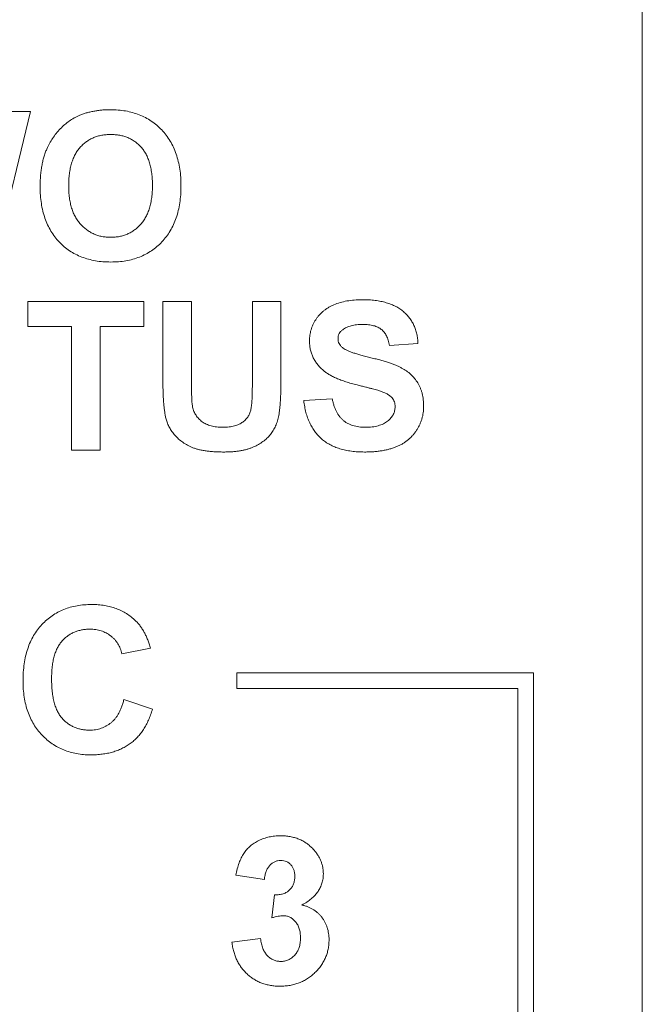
# Paper-space layout 'Sheet2' of a CAD drawing. Header units: inches. Extents: x 1 to 35, y 0.9 to 23.2.
# Tile 15 of 31: x 17.445 to 17.838, y 13.411 to 14.033. Entities that reach past the tile are written whole.
import ezdxf

# ---------------------------------------------------------------- set-up
doc = ezdxf.new("R2010")
doc.units = ezdxf.units.IN
doc.header["$MEASUREMENT"] = 0

psp = doc.layouts.new('Sheet2')

# ---------------------------------------------------------------- linework, layer by layer
at = {"color": 7, "linetype": 'Continuous', "lineweight": 0}
for p, q in [((17.8384, 8.28506), (17.8384, 17.55277)), ((17.45191, 13.97521), (17.42907, 13.88141)), ((17.43833, 13.97521), (17.45191, 13.97521)), ((17.45011, 13.85521), (17.52347, 13.85521)), ((17.45011, 13.83958), (17.45011, 13.85521)), ((17.52347, 13.85521), (17.52347, 13.83958)), ((17.53549, 13.85521), (17.55353, 13.85521)), ((17.53549, 13.80538), (17.53549, 13.85521)), ((17.55353, 13.85521), (17.55353, 13.80431)), ((17.59201, 13.85521), (17.61005, 13.85521)), ((17.59201, 13.80322), (17.59201, 13.85521)), ((17.61005, 13.85521), (17.61005, 13.80615)), ((17.47777, 13.83958), (17.45011, 13.83958)), ((17.47777, 13.76141), (17.47777, 13.83958)), ((17.52347, 13.83958), (17.49581, 13.83958)), ((17.49581, 13.83958), (17.49581, 13.76141)), ((17.69664, 13.82876), (17.6786, 13.82755)), ((17.62448, 13.79268), (17.64252, 13.79388)), ((17.49581, 13.76141), (17.47777, 13.76141)), ((17.52768, 13.63626), (17.50964, 13.63265)), ((17.7697, 13.62081), (17.5822, 13.62081)), ((17.5822, 13.62081), (17.5822, 13.61081)), ((17.7697, 12.94456), (17.7697, 13.62081)), ((17.5822, 13.61081), (17.7597, 13.61081)), ((17.7597, 13.61081), (17.7597, 12.95456)), ((17.51084, 13.60379), (17.52888, 13.59778)), ((17.59958, 13.49015), (17.58154, 13.49286)), ((17.60439, 13.46597), (17.60608, 13.48053)), ((17.57913, 13.45066), (17.59717, 13.45288))]:
    psp.add_line(p, q, dxfattribs=at)
for points, knots in [([(17.48252, 13.97273), (17.48325, 13.97303), (17.48471, 13.97363), (17.48698, 13.97438), (17.48934, 13.97499), (17.49177, 13.97553), (17.49429, 13.9759), (17.49688, 13.97622), (17.49956, 13.97638), (17.50137, 13.97641), (17.50229, 13.97642)], [0, 0, 0, 0, 0.115824, 0.23411, 0.354106, 0.476628, 0.602521, 0.731466, 0.863531, 1, 1, 1, 1]), ([(17.50229, 13.97642), (17.50394, 13.97637), (17.50717, 13.97629), (17.51188, 13.97571), (17.51634, 13.97472), (17.52053, 13.9733), (17.52449, 13.97151), (17.52819, 13.9693), (17.53163, 13.96669), (17.53481, 13.9637), (17.53767, 13.96036), (17.54016, 13.95668), (17.54225, 13.95268), (17.54396, 13.94837), (17.5453, 13.94376), (17.54625, 13.93884), (17.54682, 13.93361), (17.54688, 13.93002), (17.54692, 13.92818)], [0, 0, 0, 0, 0.0665406, 0.1302209, 0.191364, 0.2505983, 0.3086322, 0.3663342, 0.4240711, 0.4827271, 0.5418961, 0.6014209, 0.6616888, 0.7237448, 0.7879826, 0.8552073, 0.9256382, 1, 1, 1, 1]), ([(17.46212, 13.95159), (17.46267, 13.95276), (17.46376, 13.95509), (17.46579, 13.95838), (17.46807, 13.9615), (17.47061, 13.9644), (17.47336, 13.96703), (17.47628, 13.9693), (17.47931, 13.97126), (17.48146, 13.97224), (17.48252, 13.97273)], [0, 0, 0, 0, 0.128912, 0.256308, 0.385121, 0.514056, 0.640986, 0.763938, 0.883109, 1, 1, 1, 1]), ([(17.50252, 13.96078), (17.50154, 13.96076), (17.49964, 13.96071), (17.49686, 13.96032), (17.49422, 13.95972), (17.49173, 13.95882), (17.48939, 13.95767), (17.48718, 13.95629), (17.48512, 13.95464), (17.48323, 13.95274), (17.4815, 13.95059), (17.48001, 13.94816), (17.47876, 13.94548), (17.47772, 13.94255), (17.47695, 13.93936), (17.47636, 13.93593), (17.47603, 13.93223), (17.47599, 13.92969), (17.47597, 13.92837)], [0, 0, 0, 0, 0.061366, 0.120041, 0.176929, 0.231974, 0.286985, 0.341192, 0.396351, 0.452843, 0.510534, 0.570024, 0.632124, 0.697172, 0.766046, 0.839065, 0.91691, 1, 1, 1, 1]), ([(17.52888, 13.92863), (17.52886, 13.92994), (17.52882, 13.93248), (17.52848, 13.93615), (17.52792, 13.93957), (17.52714, 13.94274), (17.52613, 13.94565), (17.52488, 13.9483), (17.52342, 13.9507), (17.52172, 13.95284), (17.51983, 13.95469), (17.51781, 13.95633), (17.51562, 13.9577), (17.51329, 13.95885), (17.5108, 13.9597), (17.50817, 13.96032), (17.50539, 13.96071), (17.50349, 13.96076), (17.50252, 13.96078)], [0, 0, 0, 0, 0.083265, 0.161251, 0.234314, 0.303276, 0.368265, 0.429902, 0.489255, 0.546784, 0.602822, 0.65749, 0.712072, 0.766571, 0.822238, 0.879131, 0.938211, 1, 1, 1, 1]), ([(17.45793, 13.92775), (17.45793, 13.92891), (17.45795, 13.93119), (17.45817, 13.93452), (17.45847, 13.93773), (17.45896, 13.94078), (17.45953, 13.94369), (17.46024, 13.94647), (17.4611, 13.94909), (17.46178, 13.95077), (17.46212, 13.95159)], [0, 0, 0, 0, 0.142626, 0.280099, 0.411798, 0.538154, 0.660002, 0.777042, 0.890637, 1, 1, 1, 1]), ([(17.50255, 13.88021), (17.50089, 13.88025), (17.49764, 13.88033), (17.49289, 13.88091), (17.48842, 13.88192), (17.48419, 13.88328), (17.48023, 13.88508), (17.47652, 13.88726), (17.4731, 13.88986), (17.46995, 13.89283), (17.4671, 13.89613), (17.46466, 13.89979), (17.46255, 13.90371), (17.46087, 13.90796), (17.45952, 13.91248), (17.45861, 13.91731), (17.45803, 13.92243), (17.45796, 13.92594), (17.45793, 13.92775)], [0, 0, 0, 0, 0.067553, 0.132221, 0.194076, 0.253839, 0.312544, 0.370553, 0.42837, 0.48711, 0.546174, 0.605442, 0.665491, 0.726976, 0.790723, 0.857158, 0.926603, 1, 1, 1, 1]), ([(17.47597, 13.92837), (17.47598, 13.92707), (17.47602, 13.92456), (17.47639, 13.92091), (17.47696, 13.9175), (17.47778, 13.91434), (17.47883, 13.91141), (17.48011, 13.90872), (17.48164, 13.90627), (17.48341, 13.9041), (17.48535, 13.90216), (17.48742, 13.90045), (17.48964, 13.89904), (17.49197, 13.89786), (17.49444, 13.89697), (17.49701, 13.89629), (17.49972, 13.89592), (17.50158, 13.89587), (17.50252, 13.89584)], [0, 0, 0, 0, 0.082107, 0.158999, 0.231808, 0.300664, 0.366008, 0.428431, 0.488825, 0.548022, 0.605776, 0.662127, 0.717229, 0.772197, 0.827141, 0.88282, 0.940462, 1, 1, 1, 1]), ([(17.50252, 13.89584), (17.50346, 13.89587), (17.50531, 13.89592), (17.50802, 13.8963), (17.5106, 13.89694), (17.51305, 13.89784), (17.51536, 13.89903), (17.51756, 13.90043), (17.5196, 13.90212), (17.52153, 13.90404), (17.52326, 13.90622), (17.52478, 13.90867), (17.52605, 13.91138), (17.5271, 13.91433), (17.52791, 13.91755), (17.52845, 13.92102), (17.52883, 13.92474), (17.52886, 13.92731), (17.52888, 13.92863)], [0, 0, 0, 0, 0.059331, 0.116774, 0.172163, 0.226917, 0.280989, 0.335567, 0.391167, 0.448162, 0.50666, 0.566636, 0.6292, 0.69506, 0.764345, 0.838006, 0.916597, 1, 1, 1, 1]), ([(17.54692, 13.92818), (17.54688, 13.92635), (17.54682, 13.92279), (17.54624, 13.9176), (17.54532, 13.91271), (17.54398, 13.90813), (17.54229, 13.90385), (17.54019, 13.89989), (17.53775, 13.89621), (17.53489, 13.89289), (17.53177, 13.88989), (17.52834, 13.88731), (17.52466, 13.88509), (17.52073, 13.88331), (17.51654, 13.88191), (17.51211, 13.88092), (17.50741, 13.88033), (17.5042, 13.88025), (17.50255, 13.88021)], [0, 0, 0, 0, 0.0742776, 0.1446046, 0.2116649, 0.2760248, 0.3378682, 0.3982548, 0.4576242, 0.5167721, 0.5753931, 0.6331031, 0.6909159, 0.7490493, 0.8082993, 0.869543, 0.933334, 1, 1, 1, 1]), ([(17.62809, 13.8305), (17.62814, 13.83167), (17.62823, 13.83399), (17.62901, 13.83739), (17.63027, 13.84068), (17.6317, 13.8433), (17.63309, 13.84528), (17.63424, 13.8467), (17.6355, 13.84803), (17.63689, 13.84923), (17.63837, 13.85038), (17.63997, 13.8514), (17.64167, 13.85237), (17.64413, 13.85351), (17.64747, 13.8547), (17.65181, 13.8557), (17.65654, 13.8563), (17.65982, 13.85638), (17.66152, 13.85642)], [0, 0, 0, 0, 0.073366, 0.14631, 0.21956, 0.295333, 0.333964, 0.372208, 0.41054, 0.449504, 0.488434, 0.528485, 0.569753, 0.611695, 0.699537, 0.792999, 0.892705, 1, 1, 1, 1]), ([(17.66152, 13.85642), (17.66291, 13.8564), (17.66562, 13.85636), (17.66954, 13.856), (17.6732, 13.85543), (17.67659, 13.85461), (17.67972, 13.85353), (17.68258, 13.85224), (17.68519, 13.85071), (17.6875, 13.84894), (17.68956, 13.84698), (17.69136, 13.84484), (17.6929, 13.84254), (17.69419, 13.8401), (17.69521, 13.83749), (17.69596, 13.83471), (17.69645, 13.83179), (17.69657, 13.82978), (17.69664, 13.82876)], [0, 0, 0, 0, 0.08282, 0.161084, 0.23435, 0.303453, 0.368554, 0.430806, 0.490159, 0.547891, 0.604075, 0.659129, 0.713948, 0.768331, 0.823595, 0.880408, 0.93902, 1, 1, 1, 1]), ([(17.66174, 13.84078), (17.66109, 13.84077), (17.65981, 13.84075), (17.65794, 13.8406), (17.65619, 13.84033), (17.65455, 13.83999), (17.65301, 13.83951), (17.65159, 13.83894), (17.65028, 13.83826), (17.64948, 13.83772), (17.64908, 13.83746)], [0, 0, 0, 0, 0.148335, 0.288592, 0.421401, 0.547152, 0.666859, 0.782766, 0.892668, 1, 1, 1, 1]), ([(17.6786, 13.82755), (17.67849, 13.82812), (17.67829, 13.82922), (17.67785, 13.8308), (17.67735, 13.83226), (17.67676, 13.83361), (17.67608, 13.83482), (17.6753, 13.8359), (17.67445, 13.83687), (17.67351, 13.83772), (17.67244, 13.83844), (17.67128, 13.83909), (17.66999, 13.83961), (17.66857, 13.84004), (17.66703, 13.84037), (17.66538, 13.84062), (17.6636, 13.84074), (17.66238, 13.84077), (17.66174, 13.84078)], [0, 0, 0, 0, 0.071928, 0.140181, 0.204867, 0.264864, 0.323478, 0.378504, 0.431806, 0.484523, 0.536913, 0.592328, 0.649959, 0.711437, 0.77723, 0.846942, 0.920813, 1, 1, 1, 1]), ([(17.64908, 13.83746), (17.64863, 13.8371), (17.64775, 13.8364), (17.6468, 13.83501), (17.64623, 13.83344), (17.64616, 13.83233), (17.64613, 13.83176)], [0, 0, 0, 0, 0.259464, 0.502502, 0.744885, 1, 1, 1, 1]), ([(17.64613, 13.83176), (17.64616, 13.83123), (17.64621, 13.83019), (17.64679, 13.8287), (17.64766, 13.82732), (17.64848, 13.82657), (17.64891, 13.82618)], [0, 0, 0, 0, 0.246345, 0.485261, 0.731951, 1, 1, 1, 1]), ([(17.63675, 13.81181), (17.63606, 13.81245), (17.63471, 13.81372), (17.63293, 13.8158), (17.63144, 13.81799), (17.63021, 13.82029), (17.62926, 13.8227), (17.62859, 13.82521), (17.62816, 13.82782), (17.62811, 13.8296), (17.62809, 13.8305)], [0, 0, 0, 0, 0.133054, 0.260864, 0.384835, 0.506941, 0.627504, 0.749214, 0.872651, 1, 1, 1, 1]), ([(17.64891, 13.82618), (17.64925, 13.82592), (17.65, 13.82534), (17.65139, 13.82463), (17.65307, 13.82387), (17.65507, 13.82311), (17.65738, 13.82232), (17.66, 13.82153), (17.66295, 13.82076), (17.66612, 13.81997), (17.66935, 13.81921), (17.67242, 13.81837), (17.67529, 13.81756), (17.67792, 13.8167), (17.68034, 13.81587), (17.68253, 13.81502), (17.6845, 13.81419), (17.68681, 13.81304), (17.68942, 13.81149), (17.69216, 13.80924), (17.69458, 13.80671), (17.69628, 13.80433), (17.69743, 13.80228), (17.69819, 13.80064), (17.69882, 13.79891), (17.69935, 13.79709), (17.69973, 13.79518), (17.70005, 13.7932), (17.70021, 13.79112), (17.70023, 13.7897), (17.70024, 13.78898)], [0, 0, 0, 0, 0.018438, 0.041005, 0.067459, 0.098272, 0.13351, 0.172877, 0.216939, 0.265268, 0.314388, 0.360423, 0.403324, 0.443192, 0.480233, 0.513965, 0.544936, 0.573065, 0.625373, 0.676057, 0.72611, 0.776442, 0.801932, 0.827893, 0.854484, 0.881856, 0.909824, 0.938619, 0.968811, 1, 1, 1, 1]), ([(17.65819, 13.8026), (17.65696, 13.80291), (17.65459, 13.8035), (17.6512, 13.80455), (17.64808, 13.80561), (17.64525, 13.80671), (17.64271, 13.8079), (17.64045, 13.80913), (17.63847, 13.8104), (17.63731, 13.81135), (17.63675, 13.81181)], [0, 0, 0, 0, 0.1617285, 0.3120287, 0.4521858, 0.5809018, 0.6998676, 0.8092317, 0.9084583, 1, 1, 1, 1]), ([(17.53733, 13.78169), (17.53718, 13.78239), (17.53687, 13.78388), (17.53651, 13.78625), (17.53618, 13.78885), (17.53595, 13.7917), (17.53574, 13.79478), (17.53559, 13.7981), (17.53552, 13.80166), (17.5355, 13.80412), (17.53549, 13.80538)], [0, 0, 0, 0, 0.0910089, 0.191694, 0.3014278, 0.4218252, 0.551546, 0.6905898, 0.8405724, 1, 1, 1, 1]), ([(17.55353, 13.80431), (17.55354, 13.80335), (17.55355, 13.80151), (17.55356, 13.79887), (17.55361, 13.79651), (17.55372, 13.79441), (17.55379, 13.79258), (17.55393, 13.79102), (17.55407, 13.78972), (17.5542, 13.78895), (17.55426, 13.7886)], [0, 0, 0, 0, 0.183825, 0.350939, 0.501381, 0.635202, 0.751139, 0.850563, 0.933476, 1, 1, 1, 1]), ([(17.57334, 13.77584), (17.57401, 13.77586), (17.57533, 13.77588), (17.57724, 13.77602), (17.57902, 13.77629), (17.58068, 13.77664), (17.5822, 13.77711), (17.5836, 13.77767), (17.58487, 13.77835), (17.58636, 13.77937), (17.58795, 13.78081), (17.5895, 13.78275), (17.59059, 13.78492), (17.59111, 13.78689), (17.59138, 13.78861), (17.59154, 13.79012), (17.59168, 13.79181), (17.59182, 13.79371), (17.59191, 13.7958), (17.59196, 13.7981), (17.592, 13.8006), (17.59201, 13.80233), (17.59201, 13.80322)], [0, 0, 0, 0, 0.051856, 0.100963, 0.146577, 0.189787, 0.230474, 0.268799, 0.305305, 0.340184, 0.406791, 0.469008, 0.529754, 0.591004, 0.624539, 0.663179, 0.707024, 0.755138, 0.808947, 0.867521, 0.931363, 1, 1, 1, 1]), ([(17.61005, 13.80615), (17.61005, 13.8048), (17.61005, 13.8022), (17.60998, 13.79846), (17.60983, 13.79503), (17.60971, 13.7919), (17.60947, 13.78908), (17.60922, 13.78657), (17.6089, 13.78437), (17.60844, 13.78187), (17.60767, 13.77907), (17.60643, 13.77597), (17.60484, 13.77315), (17.60292, 13.7706), (17.60067, 13.76831), (17.59805, 13.76629), (17.59511, 13.76451), (17.59241, 13.76323), (17.59005, 13.76236), (17.58813, 13.76178), (17.58608, 13.76129), (17.5839, 13.76091), (17.58158, 13.76058), (17.57913, 13.76036), (17.57654, 13.76023), (17.57478, 13.76022), (17.57388, 13.76021)], [0, 0, 0, 0, 0.058982, 0.113333, 0.163067, 0.208721, 0.249811, 0.286329, 0.318613, 0.346676, 0.397089, 0.445109, 0.491815, 0.537636, 0.583978, 0.631445, 0.68132, 0.733845, 0.76149, 0.790601, 0.821199, 0.85339, 0.887296, 0.923217, 0.960675, 1, 1, 1, 1]), ([(17.67341, 13.79852), (17.67309, 13.79863), (17.67236, 13.79888), (17.67112, 13.79922), (17.66963, 13.79966), (17.66786, 13.80015), (17.66581, 13.80066), (17.66352, 13.80128), (17.66094, 13.8019), (17.65914, 13.80236), (17.65819, 13.8026)], [0, 0, 0, 0, 0.065228, 0.145969, 0.245215, 0.361498, 0.495676, 0.646055, 0.814352, 1, 1, 1, 1]), ([(17.68221, 13.78879), (17.68219, 13.78933), (17.68216, 13.79037), (17.68176, 13.79187), (17.68116, 13.79326), (17.68027, 13.79453), (17.67906, 13.79568), (17.6775, 13.79673), (17.67559, 13.7977), (17.67417, 13.79824), (17.67341, 13.79852)], [0, 0, 0, 0, 0.113082, 0.221228, 0.325789, 0.43255, 0.547048, 0.677729, 0.828484, 1, 1, 1, 1]), ([(17.55426, 13.7886), (17.55451, 13.78768), (17.555, 13.78585), (17.55633, 13.78335), (17.5581, 13.78115), (17.5599, 13.77958), (17.56153, 13.77847), (17.56292, 13.7778), (17.56439, 13.77719), (17.56596, 13.77668), (17.56766, 13.7763), (17.56945, 13.77605), (17.57136, 13.77587), (17.57267, 13.77585), (17.57334, 13.77584)], [0, 0, 0, 0, 0.114737, 0.225931, 0.336533, 0.451479, 0.51105, 0.572514, 0.63583, 0.702093, 0.7706, 0.843459, 0.919611, 1, 1, 1, 1]), ([(17.66293, 13.76021), (17.6615, 13.76023), (17.65872, 13.76028), (17.65467, 13.76069), (17.65088, 13.76131), (17.64734, 13.76221), (17.64407, 13.76339), (17.64104, 13.76482), (17.63827, 13.7665), (17.63576, 13.76847), (17.6335, 13.77068), (17.63147, 13.77312), (17.6297, 13.7758), (17.62818, 13.77872), (17.62688, 13.78187), (17.62581, 13.78525), (17.625, 13.78888), (17.62466, 13.79139), (17.62448, 13.79268)], [0, 0, 0, 0, 0.0761337, 0.1482342, 0.2162734, 0.2807104, 0.3424745, 0.4015947, 0.4586642, 0.5150148, 0.5709526, 0.6268915, 0.6837292, 0.7418048, 0.8021134, 0.8651309, 0.9308008, 1, 1, 1, 1]), ([(17.64252, 13.79388), (17.64267, 13.79313), (17.64294, 13.79166), (17.64356, 13.78957), (17.64425, 13.78763), (17.64506, 13.78584), (17.64596, 13.78419), (17.64699, 13.78271), (17.64813, 13.78137), (17.64938, 13.7802), (17.65074, 13.77915), (17.65223, 13.77828), (17.65382, 13.77752), (17.65552, 13.7769), (17.65734, 13.77643), (17.65927, 13.7761), (17.66131, 13.77589), (17.6627, 13.77586), (17.66342, 13.77584)], [0, 0, 0, 0, 0.075292, 0.146251, 0.213476, 0.277529, 0.338563, 0.39769, 0.454321, 0.509943, 0.565596, 0.62206, 0.679209, 0.73809, 0.799024, 0.863251, 0.929933, 1, 1, 1, 1]), ([(17.70024, 13.78898), (17.70023, 13.78831), (17.7002, 13.78699), (17.69998, 13.78504), (17.69965, 13.78311), (17.69916, 13.78122), (17.69851, 13.77937), (17.69777, 13.77753), (17.69685, 13.77574), (17.69581, 13.77399), (17.69465, 13.77229), (17.69335, 13.77073), (17.69196, 13.76924), (17.69043, 13.76789), (17.68878, 13.76665), (17.68704, 13.7655), (17.68517, 13.76449), (17.68319, 13.76358), (17.68109, 13.76279), (17.67888, 13.76209), (17.67652, 13.76152), (17.67404, 13.76103), (17.67144, 13.76066), (17.66871, 13.76039), (17.66586, 13.76025), (17.66392, 13.76022), (17.66293, 13.76021)], [0, 0, 0, 0, 0.037528, 0.074527, 0.111171, 0.147726, 0.184759, 0.221879, 0.259536, 0.298246, 0.336911, 0.375369, 0.413408, 0.451749, 0.490383, 0.529731, 0.569628, 0.610473, 0.65246, 0.696211, 0.741774, 0.789371, 0.838704, 0.890242, 0.944092, 1, 1, 1, 1]), ([(17.66342, 13.77584), (17.66417, 13.77585), (17.66563, 13.77587), (17.66775, 13.77607), (17.66973, 13.77635), (17.67156, 13.77679), (17.67326, 13.77733), (17.67481, 13.77798), (17.67622, 13.77878), (17.67747, 13.7797), (17.67857, 13.7807), (17.67955, 13.78172), (17.68038, 13.78278), (17.68104, 13.78391), (17.68157, 13.78507), (17.68193, 13.78628), (17.68216, 13.78752), (17.68219, 13.78836), (17.68221, 13.78879)], [0, 0, 0, 0, 0.088627, 0.172384, 0.250803, 0.324407, 0.39422, 0.460047, 0.52287, 0.584156, 0.642712, 0.697553, 0.750717, 0.801367, 0.851595, 0.900179, 0.949707, 1, 1, 1, 1]), ([(17.57388, 13.76021), (17.5728, 13.76022), (17.5707, 13.76025), (17.56765, 13.76037), (17.56481, 13.76062), (17.56217, 13.76096), (17.55973, 13.76137), (17.55749, 13.76193), (17.55544, 13.76253), (17.55304, 13.7635), (17.55032, 13.76488), (17.54739, 13.76678), (17.54481, 13.76891), (17.54261, 13.77127), (17.54077, 13.77376), (17.53928, 13.77634), (17.53808, 13.77897), (17.53758, 13.78079), (17.53733, 13.78169)], [0, 0, 0, 0, 0.070543, 0.136652, 0.198442, 0.25599, 0.309814, 0.35975, 0.405791, 0.448794, 0.52829, 0.603715, 0.675805, 0.745608, 0.812963, 0.877086, 0.93951, 1, 1, 1, 1]), ([(17.4471, 13.61561), (17.44714, 13.61746), (17.4472, 13.62108), (17.44778, 13.62635), (17.44868, 13.63131), (17.45, 13.63593), (17.45167, 13.64026), (17.45374, 13.64425), (17.45619, 13.64793), (17.45898, 13.65128), (17.46211, 13.65424), (17.46547, 13.65683), (17.46906, 13.65903), (17.4729, 13.66082), (17.47698, 13.66221), (17.48129, 13.66321), (17.48583, 13.66379), (17.48894, 13.66387), (17.49053, 13.66392)], [0, 0, 0, 0, 0.075786, 0.147846, 0.216051, 0.281499, 0.344129, 0.405245, 0.464861, 0.524261, 0.582904, 0.640381, 0.697345, 0.754697, 0.813123, 0.873021, 0.935199, 1, 1, 1, 1]), ([(17.49053, 13.66392), (17.49191, 13.66388), (17.49463, 13.66381), (17.49861, 13.66335), (17.50238, 13.66254), (17.50595, 13.6614), (17.50934, 13.65998), (17.51251, 13.6582), (17.51549, 13.65611), (17.51728, 13.65448), (17.51819, 13.65366)], [0, 0, 0, 0, 0.137322, 0.269237, 0.396245, 0.519357, 0.640091, 0.759611, 0.878985, 1, 1, 1, 1]), ([(17.51819, 13.65366), (17.51871, 13.65313), (17.51977, 13.65208), (17.52119, 13.65029), (17.52254, 13.64836), (17.52377, 13.64626), (17.5249, 13.64399), (17.52592, 13.64157), (17.52688, 13.63898), (17.52741, 13.63718), (17.52768, 13.63626)], [0, 0, 0, 0, 0.110665, 0.22393, 0.340378, 0.462188, 0.5879, 0.719301, 0.855952, 1, 1, 1, 1]), ([(17.48927, 13.64828), (17.48839, 13.64827), (17.48668, 13.64823), (17.48417, 13.64784), (17.48178, 13.64731), (17.47952, 13.64648), (17.4774, 13.64543), (17.4754, 13.64415), (17.47352, 13.64265), (17.47177, 13.64091), (17.47021, 13.6389), (17.46883, 13.63662), (17.46768, 13.63403), (17.46676, 13.63117), (17.46602, 13.62803), (17.4655, 13.6246), (17.46521, 13.62088), (17.46517, 13.61831), (17.46514, 13.61698)], [0, 0, 0, 0, 0.058637, 0.114442, 0.169048, 0.221995, 0.274768, 0.326889, 0.380477, 0.434921, 0.491257, 0.55039, 0.612762, 0.67972, 0.751074, 0.828129, 0.911253, 1, 1, 1, 1]), ([(17.50964, 13.63265), (17.50948, 13.63324), (17.50918, 13.63441), (17.50857, 13.63608), (17.50787, 13.63767), (17.507, 13.63913), (17.50608, 13.64054), (17.50499, 13.64182), (17.50379, 13.64302), (17.50249, 13.64411), (17.5011, 13.64509), (17.49964, 13.64596), (17.49809, 13.64667), (17.49646, 13.64725), (17.49477, 13.64774), (17.493, 13.64803), (17.49116, 13.64826), (17.48991, 13.64828), (17.48927, 13.64828)], [0, 0, 0, 0, 0.065702, 0.129415, 0.191523, 0.252186, 0.31235, 0.372124, 0.433096, 0.493819, 0.554747, 0.61575, 0.676633, 0.738217, 0.801142, 0.865493, 0.931257, 1, 1, 1, 1]), ([(17.48989, 13.56891), (17.48837, 13.56895), (17.48537, 13.56901), (17.48098, 13.56963), (17.47681, 13.5706), (17.47283, 13.57195), (17.46907, 13.57373), (17.46552, 13.57591), (17.46218, 13.57846), (17.45907, 13.58138), (17.45625, 13.58465), (17.45379, 13.58822), (17.45172, 13.59209), (17.45002, 13.59624), (17.44871, 13.60068), (17.44778, 13.6054), (17.4472, 13.61041), (17.44714, 13.61385), (17.4471, 13.61561)], [0, 0, 0, 0, 0.064071, 0.12603, 0.185842, 0.244327, 0.302307, 0.360366, 0.419011, 0.479023, 0.539545, 0.599977, 0.661267, 0.723644, 0.788242, 0.855666, 0.925925, 1, 1, 1, 1]), ([(17.46514, 13.61698), (17.46517, 13.61557), (17.46521, 13.61285), (17.4655, 13.60893), (17.46603, 13.60533), (17.46674, 13.60204), (17.46768, 13.59906), (17.46883, 13.5964), (17.47017, 13.59403), (17.47176, 13.59199), (17.4735, 13.59024), (17.47536, 13.58871), (17.47736, 13.58742), (17.47947, 13.58636), (17.48172, 13.58556), (17.48408, 13.58497), (17.48658, 13.5846), (17.48828, 13.58457), (17.48916, 13.58455)], [0, 0, 0, 0, 0.09221, 0.177674, 0.256759, 0.330211, 0.397713, 0.460651, 0.519748, 0.575226, 0.628818, 0.681222, 0.73247, 0.78377, 0.835607, 0.888367, 0.943002, 1, 1, 1, 1]), ([(17.48916, 13.58455), (17.4898, 13.58456), (17.49107, 13.58459), (17.49295, 13.5848), (17.49475, 13.58518), (17.49648, 13.58569), (17.49816, 13.58632), (17.49975, 13.58714), (17.50128, 13.58808), (17.50273, 13.58918), (17.50411, 13.59041), (17.50537, 13.59184), (17.50654, 13.59342), (17.5076, 13.59518), (17.5086, 13.59708), (17.50944, 13.59917), (17.51023, 13.60141), (17.51063, 13.60298), (17.51084, 13.60379)], [0, 0, 0, 0, 0.061261, 0.120461, 0.178741, 0.235724, 0.291792, 0.348406, 0.404979, 0.462271, 0.52076, 0.580529, 0.642578, 0.707405, 0.77492, 0.84633, 0.921134, 1, 1, 1, 1]), ([(17.52888, 13.59778), (17.52851, 13.59659), (17.52779, 13.59428), (17.52648, 13.59096), (17.52497, 13.58788), (17.52333, 13.58501), (17.52145, 13.58242), (17.51944, 13.58003), (17.51723, 13.5779), (17.51485, 13.576), (17.5123, 13.57432), (17.50959, 13.57287), (17.5067, 13.57165), (17.50365, 13.57065), (17.50045, 13.56985), (17.49707, 13.56933), (17.49354, 13.56897), (17.49112, 13.56893), (17.48989, 13.56891)], [0, 0, 0, 0, 0.070421, 0.137906, 0.202919, 0.265189, 0.325701, 0.384597, 0.442551, 0.500087, 0.557698, 0.615879, 0.675107, 0.735498, 0.798235, 0.862843, 0.929778, 1, 1, 1, 1]), ([(17.58154, 13.49286), (17.58184, 13.49424), (17.58241, 13.49687), (17.58357, 13.50057), (17.58494, 13.50383), (17.58652, 13.50671), (17.58842, 13.50921), (17.59066, 13.5114), (17.59322, 13.51331), (17.5961, 13.51492), (17.59923, 13.51621), (17.60257, 13.51713), (17.60608, 13.51771), (17.60849, 13.51778), (17.60972, 13.51781)], [0, 0, 0, 0, 0.101736, 0.194745, 0.279284, 0.357067, 0.430998, 0.505863, 0.582144, 0.661554, 0.743307, 0.825965, 0.911206, 1, 1, 1, 1]), ([(17.60972, 13.51781), (17.61078, 13.51779), (17.61284, 13.51774), (17.61584, 13.51734), (17.61868, 13.51668), (17.62136, 13.51576), (17.6239, 13.51458), (17.62625, 13.5131), (17.62846, 13.51138), (17.62977, 13.51005), (17.63043, 13.50938)], [0, 0, 0, 0, 0.137122, 0.267912, 0.393523, 0.516024, 0.636775, 0.75693, 0.877163, 1, 1, 1, 1]), ([(17.63043, 13.50938), (17.63094, 13.5088), (17.63195, 13.50767), (17.63326, 13.50585), (17.63436, 13.50396), (17.63529, 13.50204), (17.63598, 13.50005), (17.6365, 13.49801), (17.63681, 13.4959), (17.63684, 13.49448), (17.63686, 13.49376)], [0, 0, 0, 0, 0.133198, 0.26308, 0.387661, 0.511507, 0.632386, 0.753259, 0.876102, 1, 1, 1, 1]), ([(17.60987, 13.50218), (17.60922, 13.50215), (17.60795, 13.50208), (17.60612, 13.50146), (17.60444, 13.50049), (17.60294, 13.49913), (17.60165, 13.4974), (17.60066, 13.49529), (17.59995, 13.49284), (17.5997, 13.49108), (17.59958, 13.49015)], [0, 0, 0, 0, 0.111217, 0.218614, 0.327925, 0.442079, 0.564168, 0.695394, 0.839924, 1, 1, 1, 1]), ([(17.61882, 13.49218), (17.61879, 13.49291), (17.61874, 13.49429), (17.61829, 13.49627), (17.61751, 13.49801), (17.61644, 13.4995), (17.61511, 13.50071), (17.61355, 13.50157), (17.61177, 13.50209), (17.61052, 13.50215), (17.60987, 13.50218)], [0, 0, 0, 0, 0.143314, 0.274795, 0.398879, 0.519988, 0.637067, 0.752263, 0.871462, 1, 1, 1, 1]), ([(17.60608, 13.48053), (17.60658, 13.48053), (17.60755, 13.48051), (17.60897, 13.48063), (17.6103, 13.48084), (17.61154, 13.48119), (17.61269, 13.48161), (17.61374, 13.48217), (17.61469, 13.48282), (17.61585, 13.48382), (17.61704, 13.4853), (17.61811, 13.48736), (17.6187, 13.4897), (17.61878, 13.49134), (17.61882, 13.49218)], [0, 0, 0, 0, 0.076419, 0.14829, 0.217074, 0.281501, 0.343775, 0.403169, 0.462254, 0.520485, 0.635212, 0.750135, 0.870616, 1, 1, 1, 1]), ([(17.63686, 13.49376), (17.63682, 13.49276), (17.63675, 13.49077), (17.63608, 13.48789), (17.63501, 13.48516), (17.63354, 13.48259), (17.63161, 13.48018), (17.62924, 13.47796), (17.6265, 13.47586), (17.62443, 13.47467), (17.62337, 13.47405)], [0, 0, 0, 0, 0.119696, 0.235944, 0.350562, 0.467574, 0.588679, 0.716432, 0.853314, 1, 1, 1, 1]), ([(17.62337, 13.47405), (17.624, 13.4739), (17.62526, 13.4736), (17.62706, 13.47295), (17.62877, 13.4722), (17.63038, 13.47132), (17.6319, 13.4703), (17.6333, 13.46913), (17.63461, 13.46784), (17.63583, 13.46644), (17.63691, 13.46491), (17.63788, 13.46332), (17.63866, 13.46163), (17.63933, 13.45989), (17.63983, 13.45805), (17.64022, 13.45615), (17.64042, 13.45416), (17.64045, 13.45281), (17.64046, 13.45212)], [0, 0, 0, 0, 0.0648425, 0.1281618, 0.1893956, 0.2503287, 0.3103382, 0.3708384, 0.4310697, 0.4927751, 0.554715, 0.6163451, 0.6775315, 0.739312, 0.801913, 0.8659275, 0.9321853, 1, 1, 1, 1]), ([(17.61155, 13.46731), (17.61103, 13.46729), (17.60992, 13.46726), (17.6082, 13.46697), (17.60633, 13.46657), (17.60506, 13.46618), (17.60439, 13.46597)], [0, 0, 0, 0, 0.213631, 0.452876, 0.713603, 1, 1, 1, 1]), ([(17.62243, 13.45331), (17.62239, 13.45433), (17.62232, 13.45628), (17.62173, 13.45905), (17.62074, 13.46149), (17.61934, 13.46355), (17.61767, 13.4652), (17.61581, 13.46645), (17.61373, 13.46716), (17.61228, 13.46726), (17.61155, 13.46731)], [0, 0, 0, 0, 0.155197, 0.295127, 0.426734, 0.551889, 0.670787, 0.780663, 0.889114, 1, 1, 1, 1]), ([(17.59717, 13.45288), (17.59733, 13.45177), (17.59762, 13.44966), (17.59855, 13.44675), (17.59974, 13.44421), (17.60136, 13.44215), (17.60318, 13.44048), (17.60524, 13.4393), (17.60749, 13.43856), (17.60905, 13.43848), (17.60986, 13.43844)], [0, 0, 0, 0, 0.158308, 0.300491, 0.430954, 0.552973, 0.668508, 0.778928, 0.886889, 1, 1, 1, 1]), ([(17.60986, 13.43844), (17.61029, 13.43845), (17.61115, 13.43847), (17.61241, 13.43866), (17.61361, 13.43899), (17.61478, 13.43941), (17.61586, 13.44001), (17.61691, 13.44068), (17.61788, 13.44153), (17.61882, 13.44245), (17.61966, 13.4435), (17.6204, 13.44464), (17.62105, 13.44586), (17.62155, 13.44719), (17.62194, 13.4486), (17.62222, 13.4501), (17.6224, 13.45167), (17.62242, 13.45276), (17.62243, 13.45331)], [0, 0, 0, 0, 0.05948, 0.11782, 0.174849, 0.230993, 0.28763, 0.344241, 0.402904, 0.463801, 0.525671, 0.5873, 0.650474, 0.715088, 0.782163, 0.851414, 0.924169, 1, 1, 1, 1]), ([(17.60948, 13.42281), (17.60846, 13.42283), (17.60645, 13.42286), (17.60351, 13.42326), (17.6007, 13.42385), (17.59801, 13.42468), (17.59547, 13.42577), (17.59307, 13.42712), (17.59078, 13.42868), (17.58867, 13.43049), (17.58671, 13.43247), (17.58499, 13.43464), (17.58345, 13.43694), (17.58213, 13.43939), (17.58104, 13.442), (17.58018, 13.44475), (17.5795, 13.44765), (17.57926, 13.44964), (17.57913, 13.45066)], [0, 0, 0, 0, 0.067343, 0.132277, 0.195197, 0.256574, 0.317238, 0.37731, 0.43789, 0.499107, 0.560418, 0.621221, 0.681682, 0.742641, 0.804445, 0.867644, 0.932445, 1, 1, 1, 1]), ([(17.64046, 13.45212), (17.64044, 13.45113), (17.6404, 13.44916), (17.63995, 13.44627), (17.63925, 13.4435), (17.6383, 13.44082), (17.63702, 13.43828), (17.6355, 13.43584), (17.63368, 13.43352), (17.6316, 13.43134), (17.62933, 13.42935), (17.62692, 13.42757), (17.62433, 13.42612), (17.62162, 13.4249), (17.61878, 13.42397), (17.6158, 13.42328), (17.61268, 13.42289), (17.61056, 13.42284), (17.60948, 13.42281)], [0, 0, 0, 0, 0.062903, 0.124053, 0.183965, 0.243226, 0.302792, 0.362995, 0.424663, 0.488405, 0.552541, 0.615074, 0.677382, 0.739303, 0.80217, 0.865832, 0.931964, 1, 1, 1, 1])]:
    psp.add_open_spline(points, degree=3, knots=knots, dxfattribs=at)

doc.saveas('drawing.dxf')
